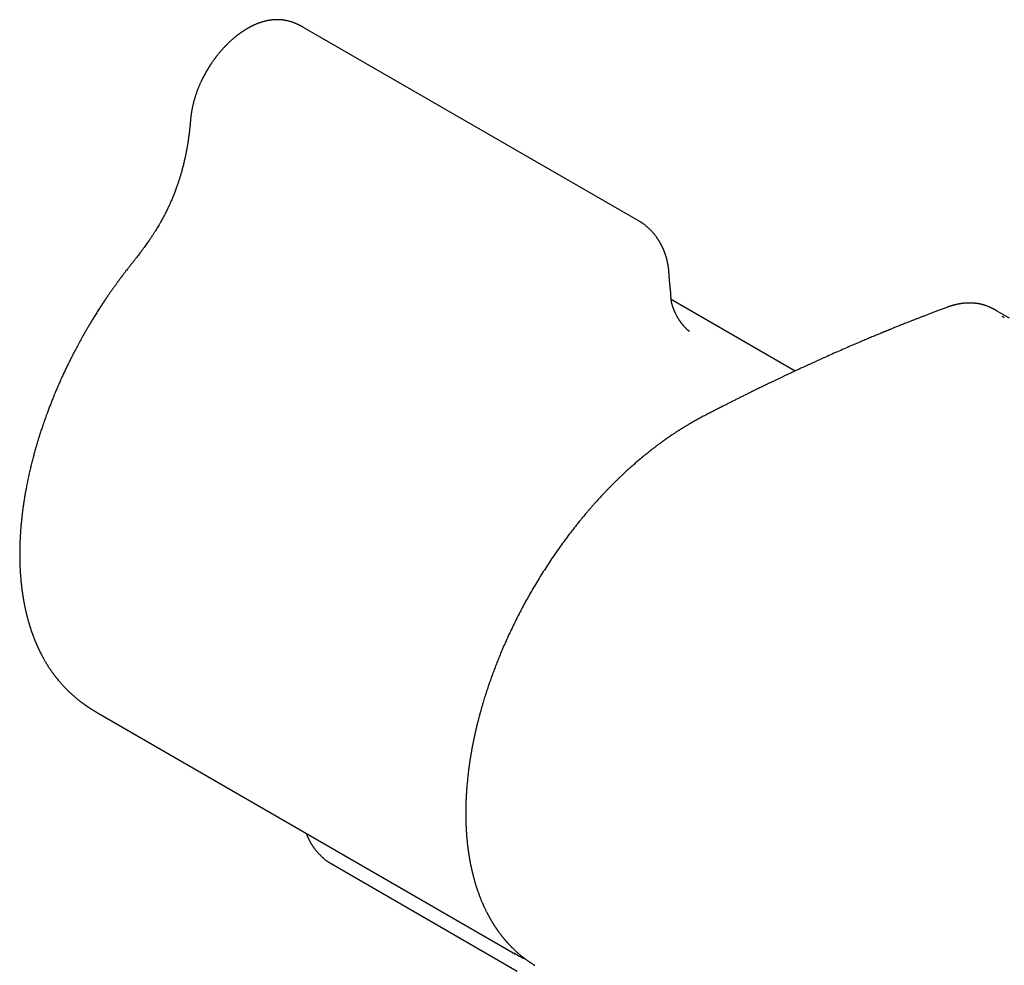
# Model space of a CAD drawing. Header units: millimetres. Extents: x 7 to 737, y 12 to 367.
# Tile 8 of 14: x 475 to 548, y 115 to 185. Entities that reach past the tile are written whole.
import ezdxf

# ---------------------------------------------------------------- set-up
doc = ezdxf.new("R2010")
doc.units = ezdxf.units.MM

msp = doc.modelspace()

# ---------------------------------------------------------------- linework, layer by layer
at = {"color": 7, "linetype": 'Continuous', "lineweight": 30}
for p, q in [((520.98, 170.222), (496.102, 184.585)), ((523.295, 165.151), (523.295, 165.153)), ((532.57, 159.07), (523.353, 164.391)), ((547.326, 163.689), (547.322, 163.691)), ((480.704, 133.596), (480.71, 133.593)), ((480.706, 133.586), (511.772, 115.652)), ((498.036, 122.385), (511.896, 114.385)), ((513.175, 114.853), (513.209, 114.831))]:
    msp.add_line(p, q, dxfattribs=at)
at = {"color": 7, "linetype": 'Continuous', "lineweight": 30, "flags": 128}
for points in [[(548.549, 163.007), (547.566, 163.558), (547.324, 163.694)], [(511.896, 115.582), (511.771, 115.653), (511.663, 115.716)]]:
    msp.add_lwpolyline(points, dxfattribs=at)
at = {"color": 7, "linetype": 'Continuous', "lineweight": 30}
for points, knots in [([(496.098, 184.587), (496.075, 184.6), (496.033, 184.625), (495.972, 184.659), (495.92, 184.689), (495.875, 184.713), (495.835, 184.735), (495.799, 184.755), (495.763, 184.774), (495.726, 184.793), (495.676, 184.819), (495.612, 184.85), (495.54, 184.884), (495.47, 184.916), (495.404, 184.944), (495.341, 184.971), (495.266, 185), (495.181, 185.031), (495.084, 185.064), (494.991, 185.093), (494.913, 185.115), (494.849, 185.131), (494.793, 185.145), (494.732, 185.158), (494.672, 185.171), (494.62, 185.18), (494.579, 185.187), (494.545, 185.193), (494.514, 185.197), (494.479, 185.202), (494.438, 185.208), (494.395, 185.213), (494.356, 185.217), (494.32, 185.22), (494.28, 185.223), (494.234, 185.226), (494.184, 185.229), (494.138, 185.231), (494.1, 185.232), (494.071, 185.233), (494.04, 185.233), (494.002, 185.233), (493.96, 185.233), (493.917, 185.232), (493.878, 185.23), (493.844, 185.229), (493.813, 185.227), (493.781, 185.225), (493.744, 185.222), (493.703, 185.219), (493.661, 185.215), (493.619, 185.21), (493.577, 185.205), (493.531, 185.2), (493.481, 185.192), (493.43, 185.184), (493.382, 185.176), (493.339, 185.168), (493.296, 185.16), (493.25, 185.15), (493.203, 185.14), (493.161, 185.13), (493.125, 185.122), (493.092, 185.113), (493.058, 185.104), (493.02, 185.094), (492.972, 185.081), (492.918, 185.065), (492.858, 185.046), (492.802, 185.028), (492.747, 185.01), (492.694, 184.991), (492.642, 184.972), (492.599, 184.956), (492.565, 184.942), (492.537, 184.931), (492.507, 184.919), (492.466, 184.903), (492.416, 184.882), (492.362, 184.858), (492.312, 184.836), (492.263, 184.813), (492.212, 184.789), (492.161, 184.765), (492.112, 184.74), (492.069, 184.718), (492.029, 184.698), (491.997, 184.681), (491.97, 184.666), (491.943, 184.651), (491.908, 184.632), (491.865, 184.608), (491.814, 184.579), (491.76, 184.548), (491.705, 184.515), (491.656, 184.486), (491.618, 184.461), (491.59, 184.444), (491.567, 184.43), (491.547, 184.417), (491.527, 184.404), (491.495, 184.383), (491.452, 184.355), (491.4, 184.319), (491.347, 184.283), (491.294, 184.246), (491.244, 184.21), (491.198, 184.176), (491.159, 184.147), (491.128, 184.124), (491.104, 184.106), (491.081, 184.089), (491.057, 184.07), (491.026, 184.047), (490.991, 184.019), (490.945, 183.982), (490.887, 183.936), (490.821, 183.881), (490.754, 183.824), (490.66, 183.743), (490.539, 183.635), (490.394, 183.499), (490.251, 183.358), (490.106, 183.208), (489.986, 183.079), (489.892, 182.974), (489.824, 182.897), (489.756, 182.817), (489.688, 182.736), (489.625, 182.658), (489.569, 182.589), (489.524, 182.532), (489.489, 182.486), (489.464, 182.454), (489.447, 182.432), (489.433, 182.414), (489.416, 182.391), (489.394, 182.362), (489.367, 182.326), (489.338, 182.286), (489.295, 182.228), (489.238, 182.148), (489.164, 182.042), (489.084, 181.924), (489, 181.796), (488.916, 181.663), (488.83, 181.523), (488.746, 181.379), (488.663, 181.232), (488.586, 181.091), (488.526, 180.976), (488.482, 180.889), (488.452, 180.829), (488.426, 180.776), (488.404, 180.731), (488.385, 180.691), (488.366, 180.651), (488.341, 180.599), (488.31, 180.532), (488.272, 180.447), (488.23, 180.35), (488.186, 180.246), (488.141, 180.135), (488.095, 180.018), (488.049, 179.896), (488.005, 179.773), (487.964, 179.653), (487.925, 179.537), (487.89, 179.424), (487.855, 179.305), (487.82, 179.18), (487.785, 179.052), (487.755, 178.93), (487.729, 178.816), (487.706, 178.713), (487.688, 178.624), (487.676, 178.56), (487.668, 178.515), (487.663, 178.488), (487.659, 178.464), (487.655, 178.443), (487.652, 178.422), (487.647, 178.396), (487.642, 178.366), (487.637, 178.331), (487.631, 178.291), (487.623, 178.242), (487.615, 178.184), (487.605, 178.111), (487.595, 178.024), (487.583, 177.922), (487.572, 177.811), (487.565, 177.734), (487.561, 177.695)], [0, 0, 0, 0, 0.006042, 0.011283, 0.015733, 0.019406, 0.022467, 0.025592, 0.02816, 0.031018, 0.03441, 0.040184, 0.046099, 0.051653, 0.056879, 0.061885, 0.066811, 0.074823, 0.082515, 0.090329, 0.097707, 0.101549, 0.106311, 0.111715, 0.116822, 0.121245, 0.124871, 0.12731, 0.129813, 0.132787, 0.136394, 0.140403, 0.143771, 0.146382, 0.149911, 0.153951, 0.15843, 0.163197, 0.165968, 0.168291, 0.170847, 0.174233, 0.178312, 0.182047, 0.185729, 0.188636, 0.191193, 0.193827, 0.197363, 0.201024, 0.204806, 0.20859, 0.212319, 0.216224, 0.220866, 0.225744, 0.230181, 0.233771, 0.237432, 0.241668, 0.246332, 0.2501, 0.253274, 0.256021, 0.25911, 0.262641, 0.266492, 0.272229, 0.277502, 0.283013, 0.287623, 0.292639, 0.29766, 0.301897, 0.304661, 0.307007, 0.309697, 0.312923, 0.318476, 0.323532, 0.328065, 0.332495, 0.337077, 0.342464, 0.34657, 0.35091, 0.354646, 0.357653, 0.359954, 0.362379, 0.365341, 0.369793, 0.374586, 0.379654, 0.384998, 0.39039, 0.393437, 0.396043, 0.398211, 0.39994, 0.401756, 0.404149, 0.408913, 0.414118, 0.419241, 0.42428, 0.429237, 0.433865, 0.43768, 0.440669, 0.442834, 0.444761, 0.447201, 0.450156, 0.453626, 0.457611, 0.463928, 0.47069, 0.477387, 0.484022, 0.499134, 0.513916, 0.528501, 0.543713, 0.559703, 0.566986, 0.57442, 0.582006, 0.589742, 0.597258, 0.603566, 0.608773, 0.612877, 0.615878, 0.617386, 0.61878, 0.620813, 0.623491, 0.626736, 0.63026, 0.634037, 0.642176, 0.651292, 0.661389, 0.672468, 0.683847, 0.694846, 0.707318, 0.719252, 0.730643, 0.741487, 0.746875, 0.751659, 0.75584, 0.759419, 0.762398, 0.765388, 0.768916, 0.774642, 0.781318, 0.788915, 0.797433, 0.805819, 0.814945, 0.824708, 0.834345, 0.843708, 0.852791, 0.861586, 0.870089, 0.880686, 0.890772, 0.90035, 0.909436, 0.917676, 0.924743, 0.930634, 0.933135, 0.935335, 0.937235, 0.938833, 0.940258, 0.942295, 0.945075, 0.947538, 0.950761, 0.954758, 0.959491, 0.964903, 0.972503, 0.980922, 0.990094, 1, 1, 1, 1]), ([(487.561, 177.694), (487.559, 177.664), (487.554, 177.608), (487.547, 177.529), (487.54, 177.463), (487.535, 177.408), (487.53, 177.351), (487.523, 177.285), (487.514, 177.195), (487.502, 177.09), (487.489, 176.966), (487.468, 176.793), (487.44, 176.57), (487.403, 176.299), (487.37, 176.082), (487.344, 175.922), (487.328, 175.826), (487.312, 175.736), (487.299, 175.657), (487.287, 175.595), (487.279, 175.547), (487.272, 175.513), (487.267, 175.486), (487.263, 175.461), (487.257, 175.431), (487.249, 175.389), (487.239, 175.337), (487.227, 175.277), (487.214, 175.212), (487.2, 175.142), (487.184, 175.068), (487.164, 174.974), (487.139, 174.859), (487.108, 174.722), (487.073, 174.574), (487.036, 174.42), (486.997, 174.267), (486.957, 174.114), (486.916, 173.964), (486.875, 173.818), (486.836, 173.685), (486.802, 173.569), (486.77, 173.467), (486.741, 173.373), (486.711, 173.278), (486.677, 173.175), (486.641, 173.065), (486.601, 172.948), (486.558, 172.823), (486.509, 172.688), (486.455, 172.541), (486.396, 172.384), (486.334, 172.224), (486.269, 172.064), (486.203, 171.904), (486.122, 171.715), (486.026, 171.497), (485.912, 171.25), (485.807, 171.032), (485.713, 170.844), (485.633, 170.688), (485.556, 170.542), (485.482, 170.405), (485.413, 170.279), (485.348, 170.163), (485.288, 170.058), (485.218, 169.938), (485.139, 169.804), (485.047, 169.651), (484.971, 169.529), (484.912, 169.434), (484.867, 169.363), (484.817, 169.285), (484.76, 169.196), (484.695, 169.098), (484.624, 168.991), (484.547, 168.877), (484.464, 168.756), (484.373, 168.626), (484.275, 168.487), (484.168, 168.339), (484.053, 168.182), (483.929, 168.016), (483.806, 167.853), (483.685, 167.696), (483.567, 167.544), (483.443, 167.385), (483.311, 167.217), (483.172, 167.04), (483.024, 166.852), (482.888, 166.678), (482.8, 166.565), (482.765, 166.519)], [0, 0, 0, 0, 0.008404, 0.015685, 0.02185, 0.026907, 0.030862, 0.037729, 0.045412, 0.055623, 0.06698, 0.079473, 0.103344, 0.128031, 0.153532, 0.162285, 0.171131, 0.179409, 0.186478, 0.192342, 0.196106, 0.19913, 0.201415, 0.20334, 0.205765, 0.20963, 0.214358, 0.219696, 0.225449, 0.231617, 0.238199, 0.245193, 0.256339, 0.268388, 0.281336, 0.295108, 0.308481, 0.321016, 0.334719, 0.347271, 0.358675, 0.368939, 0.377142, 0.384736, 0.392835, 0.401548, 0.410872, 0.420804, 0.43134, 0.442476, 0.455172, 0.468551, 0.482148, 0.495686, 0.509164, 0.522584, 0.543574, 0.564463, 0.585277, 0.599184, 0.612633, 0.625239, 0.637001, 0.647915, 0.657977, 0.667187, 0.67558, 0.689406, 0.702503, 0.716257, 0.721906, 0.728058, 0.735135, 0.743139, 0.752074, 0.761946, 0.772253, 0.783435, 0.795509, 0.808495, 0.822419, 0.837312, 0.85321, 0.870159, 0.884254, 0.899085, 0.914707, 0.931181, 0.94858, 0.966984, 0.986483, 1, 1, 1, 1]), ([(523.185, 166.438), (523.184, 166.456), (523.181, 166.49), (523.178, 166.536), (523.174, 166.577), (523.171, 166.61), (523.168, 166.64), (523.165, 166.665), (523.162, 166.692), (523.159, 166.72), (523.155, 166.749), (523.15, 166.788), (523.143, 166.839), (523.133, 166.902), (523.123, 166.962), (523.113, 167.014), (523.105, 167.058), (523.097, 167.097), (523.089, 167.135), (523.081, 167.173), (523.072, 167.213), (523.062, 167.257), (523.05, 167.305), (523.038, 167.356), (523.025, 167.405), (523.013, 167.447), (523.002, 167.487), (522.991, 167.528), (522.977, 167.575), (522.962, 167.622), (522.949, 167.664), (522.938, 167.696), (522.928, 167.726), (522.917, 167.761), (522.902, 167.804), (522.886, 167.848), (522.871, 167.89), (522.857, 167.927), (522.842, 167.965), (522.825, 168.008), (522.805, 168.058), (522.783, 168.109), (522.765, 168.153), (522.75, 168.186), (522.738, 168.213), (522.723, 168.244), (522.706, 168.283), (522.687, 168.323), (522.668, 168.361), (522.65, 168.397), (522.633, 168.431), (522.616, 168.463), (522.601, 168.493), (522.584, 168.524), (522.564, 168.56), (522.541, 168.601), (522.518, 168.643), (522.495, 168.682), (522.474, 168.716), (522.455, 168.748), (522.435, 168.781), (522.411, 168.819), (522.381, 168.865), (522.345, 168.918), (522.31, 168.97), (522.278, 169.016), (522.243, 169.063), (522.204, 169.116), (522.157, 169.177), (522.105, 169.242), (522.047, 169.313), (521.985, 169.385), (521.912, 169.466), (521.833, 169.55), (521.749, 169.635), (521.678, 169.703), (521.62, 169.756), (521.572, 169.798), (521.521, 169.842), (521.467, 169.887), (521.414, 169.93), (521.365, 169.967), (521.321, 170), (521.281, 170.029), (521.249, 170.052), (521.222, 170.07), (521.2, 170.085), (521.175, 170.102), (521.144, 170.122), (521.101, 170.15), (521.045, 170.185), (521.003, 170.209), (520.98, 170.223)], [0, 0, 0, 0, 0.012042, 0.022299, 0.030762, 0.0391, 0.044751, 0.050315, 0.056258, 0.062576, 0.069178, 0.07604, 0.08931, 0.103704, 0.118807, 0.130469, 0.140074, 0.148954, 0.157678, 0.166481, 0.175656, 0.185739, 0.197258, 0.210111, 0.221997, 0.231964, 0.240494, 0.250026, 0.261507, 0.274128, 0.284298, 0.291581, 0.297686, 0.306174, 0.317066, 0.32857, 0.338752, 0.347609, 0.355593, 0.367068, 0.379301, 0.392545, 0.405269, 0.411484, 0.417462, 0.425255, 0.435068, 0.445846, 0.455392, 0.463636, 0.47291, 0.480976, 0.488279, 0.495313, 0.504275, 0.515572, 0.526454, 0.536205, 0.544994, 0.552969, 0.560801, 0.569603, 0.582172, 0.596644, 0.610627, 0.62209, 0.632653, 0.647971, 0.663692, 0.680892, 0.70032, 0.720377, 0.740046, 0.766804, 0.791389, 0.814506, 0.827946, 0.841085, 0.854884, 0.871459, 0.885601, 0.899301, 0.911191, 0.921411, 0.931483, 0.937164, 0.942897, 0.948728, 0.956701, 0.967907, 0.982342, 1, 1, 1, 1]), ([(482.765, 166.519), (482.741, 166.489), (482.696, 166.431), (482.634, 166.35), (482.58, 166.28), (482.536, 166.221), (482.5, 166.174), (482.473, 166.138), (482.454, 166.113), (482.442, 166.097), (482.433, 166.085), (482.424, 166.074), (482.415, 166.061), (482.397, 166.038), (482.369, 166), (482.33, 165.947), (482.283, 165.884), (482.228, 165.811), (482.167, 165.727), (482.101, 165.638), (482.033, 165.544), (481.943, 165.419), (481.829, 165.26), (481.69, 165.064), (481.544, 164.855), (481.392, 164.634), (481.233, 164.399), (481.067, 164.152), (480.896, 163.891), (480.719, 163.617), (480.537, 163.329), (480.364, 163.05), (480.2, 162.782), (480.05, 162.532), (479.902, 162.281), (479.758, 162.033), (479.591, 161.741), (479.403, 161.405), (479.198, 161.029), (479.004, 160.663), (478.82, 160.309), (478.648, 159.97), (478.486, 159.644), (478.335, 159.333), (478.194, 159.034), (478.075, 158.779), (477.978, 158.567), (477.902, 158.399), (477.833, 158.244), (477.771, 158.104), (477.716, 157.977), (477.675, 157.882), (477.646, 157.815), (477.629, 157.775), (477.614, 157.741), (477.604, 157.718), (477.597, 157.7), (477.588, 157.68), (477.576, 157.652), (477.56, 157.614), (477.54, 157.567), (477.515, 157.507), (477.484, 157.432), (477.447, 157.342), (477.404, 157.24), (477.357, 157.125), (477.306, 156.998), (477.25, 156.858), (477.172, 156.662), (477.077, 156.418), (476.968, 156.13), (476.852, 155.817), (476.731, 155.482), (476.607, 155.125), (476.49, 154.779), (476.387, 154.466), (476.298, 154.184), (476.22, 153.931), (476.146, 153.686), (476.075, 153.444), (475.998, 153.174), (475.914, 152.871), (475.823, 152.531), (475.735, 152.183), (475.648, 151.827), (475.564, 151.464), (475.482, 151.091), (475.403, 150.709), (475.342, 150.395), (475.298, 150.155), (475.269, 149.996), (475.244, 149.849), (475.221, 149.714), (475.201, 149.592), (475.184, 149.483), (475.168, 149.386), (475.155, 149.301), (475.145, 149.232), (475.137, 149.178), (475.131, 149.138), (475.126, 149.103), (475.122, 149.072), (475.117, 149.04), (475.111, 148.999), (475.104, 148.949), (475.096, 148.891), (475.087, 148.824), (475.077, 148.749), (475.066, 148.665), (475.055, 148.573), (475.036, 148.42), (475.011, 148.205), (474.981, 147.925), (474.953, 147.634), (474.933, 147.401), (474.921, 147.234), (474.914, 147.139), (474.908, 147.053), (474.903, 146.976), (474.898, 146.909), (474.895, 146.855), (474.893, 146.812), (474.891, 146.779), (474.889, 146.752), (474.888, 146.73), (474.887, 146.712), (474.886, 146.692), (474.885, 146.665), (474.883, 146.627), (474.88, 146.582), (474.878, 146.532), (474.876, 146.48), (474.872, 146.402), (474.868, 146.295), (474.863, 146.153), (474.859, 145.997), (474.855, 145.828), (474.853, 145.651), (474.852, 145.491), (474.852, 145.35), (474.853, 145.233), (474.854, 145.124), (474.856, 145.023), (474.858, 144.943), (474.859, 144.882), (474.86, 144.839), (474.861, 144.8), (474.862, 144.76), (474.864, 144.713), (474.866, 144.66), (474.868, 144.603), (474.87, 144.543), (474.873, 144.478), (474.876, 144.412), (474.879, 144.348), (474.883, 144.264), (474.889, 144.164), (474.896, 144.049), (474.903, 143.944), (474.91, 143.849), (474.917, 143.756), (474.925, 143.662), (474.933, 143.567), (474.941, 143.478), (474.948, 143.405), (474.954, 143.35), (474.958, 143.31), (474.961, 143.272), (474.966, 143.23), (474.972, 143.177), (474.979, 143.11), (474.988, 143.03), (474.999, 142.941), (475.01, 142.846), (475.024, 142.738), (475.041, 142.618), (475.06, 142.484), (475.077, 142.372), (475.09, 142.287), (475.099, 142.233), (475.106, 142.189), (475.112, 142.153), (475.118, 142.12), (475.124, 142.083), (475.132, 142.037), (475.142, 141.979), (475.154, 141.914), (475.17, 141.826), (475.191, 141.718), (475.216, 141.592), (475.241, 141.468), (475.267, 141.348), (475.288, 141.252), (475.305, 141.178), (475.317, 141.126), (475.328, 141.082), (475.336, 141.046), (475.344, 141.014), (475.352, 140.982), (475.362, 140.941), (475.374, 140.891), (475.39, 140.83), (475.408, 140.76), (475.428, 140.682), (475.452, 140.594), (475.479, 140.496), (475.502, 140.412), (475.521, 140.346), (475.534, 140.302), (475.547, 140.26), (475.557, 140.225), (475.566, 140.196), (475.572, 140.174), (475.578, 140.156), (475.586, 140.131), (475.596, 140.096), (475.611, 140.049), (475.628, 139.995), (475.65, 139.927), (475.675, 139.851), (475.702, 139.77), (475.727, 139.694), (475.751, 139.625), (475.773, 139.564), (475.791, 139.514), (475.804, 139.476), (475.816, 139.444), (475.828, 139.411), (475.842, 139.372), (475.86, 139.323), (475.883, 139.264), (475.908, 139.198), (475.936, 139.127), (475.963, 139.058), (475.991, 138.989), (476.018, 138.923), (476.042, 138.865), (476.062, 138.818), (476.076, 138.784), (476.088, 138.756), (476.1, 138.729), (476.113, 138.698), (476.132, 138.656), (476.154, 138.606), (476.178, 138.552), (476.203, 138.498), (476.226, 138.447), (476.248, 138.399), (476.269, 138.355), (476.288, 138.315), (476.305, 138.279), (476.321, 138.246), (476.337, 138.215), (476.353, 138.181), (476.373, 138.141), (476.395, 138.097), (476.419, 138.05), (476.443, 138.003), (476.466, 137.957), (476.494, 137.905), (476.525, 137.847), (476.558, 137.784), (476.592, 137.722), (476.627, 137.658), (476.666, 137.59), (476.706, 137.519), (476.748, 137.447), (476.79, 137.377), (476.83, 137.309), (476.871, 137.242), (476.914, 137.173), (476.959, 137.101), (477.006, 137.028), (477.053, 136.957), (477.096, 136.892), (477.137, 136.831), (477.18, 136.767), (477.227, 136.701), (477.266, 136.646), (477.296, 136.604), (477.315, 136.577), (477.334, 136.551), (477.35, 136.528), (477.365, 136.508), (477.38, 136.488), (477.397, 136.466), (477.416, 136.439), (477.439, 136.409), (477.463, 136.378), (477.486, 136.346), (477.508, 136.318), (477.529, 136.291), (477.55, 136.264), (477.571, 136.238), (477.589, 136.215), (477.605, 136.194), (477.623, 136.171), (477.645, 136.145), (477.721, 136.051), (477.847, 135.899), (478.029, 135.694), (478.203, 135.507), (478.388, 135.318), (478.575, 135.138), (478.773, 134.956), (478.925, 134.824), (479.035, 134.732), (479.1, 134.677), (479.167, 134.623), (479.238, 134.567), (479.306, 134.514), (479.359, 134.472), (479.401, 134.44), (479.434, 134.416), (479.467, 134.39), (479.501, 134.366), (479.531, 134.344), (479.557, 134.324), (479.583, 134.305), (479.612, 134.285), (479.643, 134.262), (479.675, 134.239), (479.706, 134.217), (479.739, 134.194), (479.779, 134.167), (479.829, 134.132), (479.881, 134.097), (479.929, 134.064), (479.966, 134.04), (479.992, 134.022), (480.013, 134.009), (480.037, 133.993), (480.065, 133.975), (480.095, 133.956), (480.122, 133.938), (480.149, 133.921), (480.175, 133.904), (480.204, 133.886), (480.234, 133.868), (480.264, 133.849), (480.295, 133.829), (480.326, 133.811), (480.354, 133.793), (480.379, 133.778), (480.403, 133.764), (480.431, 133.747), (480.461, 133.729), (480.488, 133.713), (480.509, 133.701), (480.525, 133.691), (480.537, 133.684), (480.551, 133.676), (480.572, 133.664), (480.604, 133.645), (480.652, 133.617), (480.688, 133.596), (480.708, 133.585)], [0, 0, 0, 0, 0.002767, 0.005192, 0.007274, 0.009016, 0.010417, 0.011478, 0.012199, 0.012613, 0.012926, 0.013266, 0.013633, 0.014027, 0.015359, 0.016928, 0.018736, 0.020936, 0.023405, 0.026034, 0.028767, 0.031603, 0.036926, 0.042577, 0.048558, 0.054866, 0.061502, 0.068466, 0.075757, 0.083376, 0.091326, 0.099609, 0.106352, 0.113247, 0.120041, 0.126706, 0.133244, 0.143566, 0.153554, 0.163201, 0.172498, 0.181441, 0.189874, 0.197958, 0.20569, 0.213069, 0.217752, 0.222087, 0.226061, 0.229675, 0.232928, 0.235822, 0.236982, 0.23807, 0.238948, 0.239534, 0.239879, 0.240328, 0.241069, 0.24204, 0.243241, 0.244671, 0.246651, 0.248949, 0.251565, 0.254499, 0.257751, 0.261321, 0.265209, 0.272692, 0.280023, 0.287191, 0.296539, 0.305602, 0.314382, 0.322881, 0.32948, 0.3359, 0.342143, 0.348223, 0.354393, 0.362756, 0.371435, 0.380427, 0.389463, 0.398784, 0.408383, 0.418255, 0.428391, 0.432837, 0.436981, 0.440812, 0.44433, 0.447537, 0.450383, 0.452929, 0.455175, 0.457121, 0.458348, 0.459416, 0.460326, 0.461077, 0.46183, 0.462897, 0.464278, 0.465794, 0.467546, 0.469534, 0.471758, 0.474214, 0.476776, 0.483884, 0.491352, 0.499181, 0.507372, 0.510185, 0.512775, 0.515111, 0.517193, 0.519021, 0.520594, 0.521651, 0.522552, 0.523294, 0.52388, 0.524308, 0.524782, 0.52553, 0.526553, 0.527844, 0.529243, 0.530672, 0.532134, 0.535703, 0.539447, 0.543914, 0.548613, 0.553545, 0.55871, 0.562076, 0.565427, 0.568528, 0.57137, 0.573953, 0.575335, 0.576569, 0.577655, 0.578679, 0.579998, 0.581652, 0.583185, 0.584924, 0.586846, 0.588753, 0.590598, 0.592381, 0.595995, 0.599326, 0.602374, 0.605139, 0.607644, 0.610598, 0.613389, 0.616016, 0.618479, 0.619846, 0.620996, 0.622, 0.623223, 0.624715, 0.62677, 0.629182, 0.631927, 0.634794, 0.637732, 0.641687, 0.645766, 0.649966, 0.651913, 0.653575, 0.654951, 0.656042, 0.656918, 0.657953, 0.65945, 0.661244, 0.663328, 0.665498, 0.669459, 0.673439, 0.677436, 0.681264, 0.684795, 0.686646, 0.688377, 0.689822, 0.69095, 0.691856, 0.692886, 0.694071, 0.695804, 0.69779, 0.70003, 0.702586, 0.705483, 0.708723, 0.712304, 0.713775, 0.715296, 0.71675, 0.717952, 0.718901, 0.719595, 0.720146, 0.720808, 0.722091, 0.723671, 0.72555, 0.727596, 0.730552, 0.733326, 0.735917, 0.738324, 0.740488, 0.742308, 0.743497, 0.744477, 0.745567, 0.746956, 0.748645, 0.750633, 0.753165, 0.755669, 0.758137, 0.760568, 0.762963, 0.76527, 0.766804, 0.768051, 0.769013, 0.769815, 0.770944, 0.772447, 0.774325, 0.776412, 0.778397, 0.780276, 0.782047, 0.783711, 0.785173, 0.786517, 0.787742, 0.788859, 0.79008, 0.791572, 0.793268, 0.795094, 0.796883, 0.798629, 0.800332, 0.802908, 0.805314, 0.807563, 0.810074, 0.812773, 0.815576, 0.81845, 0.821264, 0.823969, 0.826545, 0.829327, 0.832272, 0.835299, 0.838329, 0.840943, 0.843368, 0.845987, 0.848837, 0.851755, 0.852932, 0.854111, 0.85521, 0.856193, 0.857062, 0.857839, 0.858791, 0.859885, 0.86119, 0.862654, 0.86401, 0.865222, 0.866291, 0.86765, 0.868749, 0.86973, 0.870597, 0.871541, 0.872702, 0.87408, 0.883959, 0.893119, 0.902185, 0.910144, 0.92, 0.928434, 0.937215, 0.94007, 0.942589, 0.945617, 0.948596, 0.951359, 0.953988, 0.95515, 0.956435, 0.957847, 0.959218, 0.960387, 0.961385, 0.962312, 0.963439, 0.964724, 0.96597, 0.967152, 0.968202, 0.969721, 0.971664, 0.973741, 0.975499, 0.976972, 0.977688, 0.978343, 0.979165, 0.980217, 0.981316, 0.982255, 0.983067, 0.984005, 0.984978, 0.985954, 0.986985, 0.987936, 0.989011, 0.989961, 0.990659, 0.991324, 0.992202, 0.993171, 0.993983, 0.994643, 0.995019, 0.995374, 0.99571, 0.996156, 0.997067, 0.998347, 1, 1, 1, 1]), ([(523.296, 165.154), (523.294, 165.175), (523.289, 165.214), (523.283, 165.269), (523.278, 165.315), (523.274, 165.352), (523.271, 165.382), (523.268, 165.407), (523.266, 165.431), (523.263, 165.456), (523.26, 165.485), (523.257, 165.516), (523.253, 165.559), (523.248, 165.613), (523.242, 165.678), (523.236, 165.741), (523.231, 165.801), (523.227, 165.857), (523.222, 165.914), (523.218, 165.967), (523.214, 166.012), (523.212, 166.044), (523.21, 166.068), (523.208, 166.09), (523.206, 166.118), (523.204, 166.154), (523.2, 166.202), (523.196, 166.265), (523.191, 166.343), (523.187, 166.403), (523.185, 166.437), (523.185, 166.44)], [0, 0, 0, 0, 0.0517198, 0.0961139, 0.1331733, 0.1628903, 0.1852585, 0.2048769, 0.2225661, 0.242711, 0.265313, 0.2903736, 0.3178941, 0.3658701, 0.4170421, 0.4706931, 0.5129896, 0.5567113, 0.6018592, 0.6446144, 0.6793314, 0.7059529, 0.7182578, 0.7337749, 0.7551486, 0.7823806, 0.8154734, 0.8650854, 0.9238656, 0.9918212, 1, 1, 1, 1]), ([(524.72, 162.009), (524.72, 162.009), (524.72, 162.009), (524.72, 162.009), (524.719, 162.01), (524.717, 162.012), (524.713, 162.014), (524.709, 162.018), (524.704, 162.022), (524.698, 162.026), (524.691, 162.031), (524.685, 162.037), (524.679, 162.041), (524.673, 162.046), (524.668, 162.05), (524.662, 162.055), (524.656, 162.06), (524.648, 162.067), (524.64, 162.073), (524.633, 162.079), (524.626, 162.086), (524.617, 162.093), (524.607, 162.102), (524.593, 162.114), (524.58, 162.126), (524.568, 162.137), (524.555, 162.149), (524.541, 162.162), (524.526, 162.177), (524.511, 162.191), (524.496, 162.206), (524.479, 162.222), (524.462, 162.24), (524.444, 162.257), (524.428, 162.274), (524.409, 162.294), (524.388, 162.316), (524.365, 162.341), (524.341, 162.367), (524.317, 162.394), (524.292, 162.422), (524.268, 162.451), (524.242, 162.481), (524.214, 162.514), (524.189, 162.546), (524.167, 162.573), (524.144, 162.603), (524.12, 162.634), (524.099, 162.663), (524.078, 162.692), (524.054, 162.724), (524.025, 162.765), (523.991, 162.814), (523.958, 162.863), (523.929, 162.908), (523.907, 162.943), (523.888, 162.973), (523.87, 163.003), (523.853, 163.032), (523.834, 163.063), (523.816, 163.094), (523.799, 163.124), (523.784, 163.151), (523.764, 163.186), (523.738, 163.236), (523.704, 163.301), (523.67, 163.37), (523.64, 163.433), (523.616, 163.486), (523.597, 163.528), (523.581, 163.566), (523.567, 163.599), (523.553, 163.633), (523.537, 163.674), (523.52, 163.719), (523.504, 163.764), (523.489, 163.805), (523.476, 163.844), (523.465, 163.877), (523.457, 163.904), (523.451, 163.925), (523.444, 163.947), (523.437, 163.971), (523.431, 163.993), (523.426, 164.011), (523.421, 164.031), (523.414, 164.055), (523.408, 164.081), (523.402, 164.106), (523.397, 164.13), (523.391, 164.154), (523.386, 164.178), (523.381, 164.204), (523.376, 164.232), (523.371, 164.26), (523.367, 164.288), (523.362, 164.32), (523.356, 164.359), (523.351, 164.404), (523.346, 164.447), (523.342, 164.498), (523.339, 164.542), (523.337, 164.576), (523.336, 164.594), (523.335, 164.607), (523.334, 164.621), (523.333, 164.639), (523.332, 164.663), (523.33, 164.697), (523.328, 164.744), (523.325, 164.805), (523.321, 164.876), (523.315, 164.959), (523.308, 165.052), (523.3, 165.119), (523.296, 165.153)], [0, 0, 0, 0, 0.000142, 0.005352, 0.010588, 0.017285, 0.025354, 0.033892, 0.040946, 0.047168, 0.055116, 0.060501, 0.065788, 0.070535, 0.074427, 0.078148, 0.083024, 0.088938, 0.09403, 0.0985, 0.102654, 0.107719, 0.113784, 0.121019, 0.129682, 0.13548, 0.140783, 0.148485, 0.156922, 0.163669, 0.170076, 0.178189, 0.186419, 0.194312, 0.201374, 0.20819, 0.219078, 0.229081, 0.237789, 0.249025, 0.259293, 0.268822, 0.279472, 0.291076, 0.302783, 0.313809, 0.323556, 0.332145, 0.340058, 0.347438, 0.357888, 0.370155, 0.384604, 0.401391, 0.413464, 0.423349, 0.431477, 0.439449, 0.448009, 0.456108, 0.465339, 0.47383, 0.480915, 0.487385, 0.503207, 0.52108, 0.540374, 0.559049, 0.571802, 0.583316, 0.593761, 0.601984, 0.61073, 0.621849, 0.635662, 0.648156, 0.659504, 0.670443, 0.681807, 0.688162, 0.693479, 0.700066, 0.7078, 0.714148, 0.719231, 0.725365, 0.733173, 0.741436, 0.749013, 0.755916, 0.76393, 0.771258, 0.778636, 0.787882, 0.797624, 0.805342, 0.814232, 0.828338, 0.842099, 0.855739, 0.869204, 0.884413, 0.89035, 0.894771, 0.897699, 0.900096, 0.9036, 0.908217, 0.91395, 0.92333, 0.934695, 0.948044, 0.963377, 0.980694, 1, 1, 1, 1]), ([(543.879, 163.811), (543.783, 163.775), (543.594, 163.705), (543.315, 163.6), (543.046, 163.498), (542.786, 163.4), (542.535, 163.304), (542.293, 163.211), (542.06, 163.121), (541.833, 163.033), (541.613, 162.947), (541.399, 162.863), (541.195, 162.783), (541.001, 162.706), (540.818, 162.633), (540.645, 162.564), (540.481, 162.499), (540.328, 162.438), (540.185, 162.38), (540.053, 162.327), (539.93, 162.277), (539.82, 162.232), (539.721, 162.192), (539.633, 162.156), (539.555, 162.124), (539.485, 162.096), (539.426, 162.072), (539.378, 162.052), (539.339, 162.036), (539.306, 162.022), (539.277, 162.011), (539.253, 162.001), (539.231, 161.992), (539.207, 161.982), (539.174, 161.969), (539.131, 161.951), (539.077, 161.928), (539.017, 161.904), (538.954, 161.877), (538.867, 161.842), (538.754, 161.795), (538.614, 161.737), (538.462, 161.673), (538.298, 161.605), (538.129, 161.534), (537.955, 161.461), (537.778, 161.386), (537.596, 161.309), (537.412, 161.23), (537.228, 161.152), (537.044, 161.073), (536.585, 160.876), (535.849, 160.556), (535.109, 160.228), (534.641, 160.018), (534.447, 159.931), (534.26, 159.846), (534.062, 159.756), (533.856, 159.663), (533.644, 159.566), (533.443, 159.474), (533.254, 159.387), (533.088, 159.31), (532.944, 159.244), (532.82, 159.186), (532.7, 159.131), (532.579, 159.074), (532.448, 159.013), (532.303, 158.945), (532.143, 158.87), (531.974, 158.791), (531.795, 158.706), (531.606, 158.617), (531.407, 158.523), (531.199, 158.423), (530.97, 158.314), (530.721, 158.194), (530.456, 158.066), (530.189, 157.937), (529.923, 157.807), (529.658, 157.678), (529.393, 157.548), (529.137, 157.421), (528.888, 157.298), (528.648, 157.179), (528.408, 157.059), (528.169, 156.939), (527.93, 156.819), (527.733, 156.719), (527.581, 156.642), (527.476, 156.589), (527.382, 156.541), (527.296, 156.497), (527.221, 156.459), (527.159, 156.427), (527.109, 156.402), (527.071, 156.382), (527.038, 156.365), (527.011, 156.352), (526.991, 156.341), (526.973, 156.332), (526.955, 156.323), (526.93, 156.31), (526.897, 156.293), (526.856, 156.272), (526.802, 156.244), (526.736, 156.211), (526.659, 156.171), (526.564, 156.122), (526.45, 156.063), (526.315, 155.993), (526.168, 155.917), (526.005, 155.832), (525.833, 155.743), (525.658, 155.652), (525.492, 155.564), (525.335, 155.479), (525.186, 155.397), (525.047, 155.319), (524.916, 155.245), (524.794, 155.175), (524.68, 155.108), (524.574, 155.046), (524.479, 154.989), (524.395, 154.938), (524.32, 154.893), (524.254, 154.852), (524.198, 154.818), (524.151, 154.789), (524.119, 154.768), (524.098, 154.755), (524.082, 154.745), (524.062, 154.732), (524.034, 154.715), (523.991, 154.687), (523.933, 154.651), (523.863, 154.606), (523.792, 154.56), (523.721, 154.514), (523.649, 154.467), (523.565, 154.411), (523.468, 154.347), (523.356, 154.271), (523.236, 154.189), (523.116, 154.106), (522.996, 154.023), (522.878, 153.939), (522.753, 153.849), (522.633, 153.763), (522.521, 153.68), (522.417, 153.603), (522.313, 153.526), (522.216, 153.453), (522.128, 153.386), (522.052, 153.328), (521.992, 153.281), (521.946, 153.246), (521.913, 153.219), (521.884, 153.197), (521.859, 153.178), (521.837, 153.16), (521.813, 153.142), (521.786, 153.12), (521.752, 153.094), (521.711, 153.061), (521.663, 153.023), (521.609, 152.98), (521.552, 152.934), (521.495, 152.888), (521.438, 152.842), (521.381, 152.795), (521.224, 152.667), (521.007, 152.486), (520.731, 152.249), (520.495, 152.043), (520.264, 151.837), (520.041, 151.633), (519.826, 151.434), (519.628, 151.248), (519.447, 151.075), (519.282, 150.914), (519.151, 150.785), (519.054, 150.688), (518.991, 150.625), (518.936, 150.571), (518.89, 150.524), (518.853, 150.487), (518.827, 150.461), (518.811, 150.444), (518.8, 150.432), (518.785, 150.417), (518.763, 150.395), (518.731, 150.362), (518.688, 150.318), (518.634, 150.262), (518.569, 150.195), (518.493, 150.115), (518.404, 150.023), (518.306, 149.918), (518.197, 149.802), (518.082, 149.678), (517.961, 149.547), (517.836, 149.41), (517.702, 149.261), (517.561, 149.103), (517.415, 148.936), (517.265, 148.764), (517.075, 148.542), (516.845, 148.269), (516.576, 147.943), (516.279, 147.575), (515.956, 147.163), (515.608, 146.705), (515.264, 146.24), (514.93, 145.773), (514.606, 145.307), (514.292, 144.841), (513.984, 144.371), (513.684, 143.897), (513.39, 143.419), (513.108, 142.947), (512.839, 142.481), (512.581, 142.021), (512.331, 141.562), (512.089, 141.103), (511.851, 140.638), (511.617, 140.165), (511.388, 139.686), (511.168, 139.211), (510.957, 138.739), (510.755, 138.272), (510.576, 137.842), (510.418, 137.451), (510.279, 137.096), (510.145, 136.745), (510.017, 136.399), (509.895, 136.056), (509.786, 135.744), (509.692, 135.465), (509.612, 135.222), (509.538, 134.994), (509.471, 134.78), (509.41, 134.581), (509.357, 134.408), (509.313, 134.259), (509.276, 134.133), (509.243, 134.016), (509.212, 133.909), (509.185, 133.811), (509.163, 133.735), (509.146, 133.673), (509.131, 133.618), (509.114, 133.554), (509.093, 133.477), (509.069, 133.389), (509.044, 133.292), (509.016, 133.186), (508.986, 133.07), (508.954, 132.945), (508.92, 132.809), (508.875, 132.624), (508.821, 132.397), (508.761, 132.133), (508.705, 131.879), (508.653, 131.633), (508.601, 131.377), (508.549, 131.112), (508.498, 130.839), (508.453, 130.581), (508.412, 130.336), (508.383, 130.158), (508.366, 130.044), (508.357, 129.989), (508.349, 129.935), (508.342, 129.884), (508.335, 129.84), (508.33, 129.804), (508.326, 129.778), (508.323, 129.759), (508.321, 129.74), (508.317, 129.712), (508.311, 129.669), (508.303, 129.612), (508.293, 129.541), (508.281, 129.453), (508.268, 129.353), (508.254, 129.243), (508.241, 129.132), (508.228, 129.022), (508.215, 128.913), (508.198, 128.756), (508.177, 128.552), (508.156, 128.326), (508.139, 128.127), (508.125, 127.957), (508.113, 127.794), (508.103, 127.64), (508.096, 127.513), (508.09, 127.411), (508.086, 127.334), (508.082, 127.261), (508.079, 127.197), (508.077, 127.147), (508.076, 127.11), (508.075, 127.082), (508.073, 127.053), (508.072, 127.017), (508.07, 126.972), (508.069, 126.918), (508.066, 126.854), (508.064, 126.781), (508.062, 126.7), (508.06, 126.583), (508.057, 126.436), (508.055, 126.237), (508.055, 126.02), (508.058, 125.789), (508.062, 125.607), (508.066, 125.473), (508.069, 125.385), (508.072, 125.305), (508.075, 125.234), (508.077, 125.176), (508.079, 125.128), (508.081, 125.091), (508.083, 125.055), (508.085, 125.015), (508.087, 124.968), (508.091, 124.912), (508.094, 124.851), (508.1, 124.76), (508.108, 124.64), (508.119, 124.489), (508.134, 124.303), (508.155, 124.082), (508.175, 123.888), (508.191, 123.748), (508.201, 123.668), (508.21, 123.594), (508.218, 123.53), (508.225, 123.479), (508.23, 123.44), (508.234, 123.41), (508.238, 123.384), (508.242, 123.355), (508.247, 123.318), (508.254, 123.271), (508.262, 123.212), (508.272, 123.143), (508.284, 123.067), (508.296, 122.991), (508.308, 122.915), (508.321, 122.838), (508.334, 122.76), (508.349, 122.679), (508.363, 122.6), (508.377, 122.522), (508.392, 122.445), (508.406, 122.372), (508.42, 122.303), (508.433, 122.24), (508.445, 122.184), (508.455, 122.134), (508.464, 122.095), (508.47, 122.066), (508.475, 122.043), (508.48, 122.021), (508.486, 121.991), (508.494, 121.955), (508.505, 121.907), (508.519, 121.848), (508.534, 121.781), (508.55, 121.714), (508.566, 121.648), (508.582, 121.584), (508.598, 121.522), (508.618, 121.443), (508.643, 121.349), (508.673, 121.24), (508.701, 121.136), (508.729, 121.039), (508.755, 120.951), (508.78, 120.868), (508.806, 120.783), (508.83, 120.708), (508.851, 120.64), (508.871, 120.579), (508.893, 120.512), (508.918, 120.437), (508.946, 120.356), (508.971, 120.284), (508.992, 120.226), (509.006, 120.187), (509.017, 120.158), (509.024, 120.136), (509.031, 120.119), (509.036, 120.103), (509.043, 120.086), (509.054, 120.056), (509.071, 120.011), (509.095, 119.947), (509.124, 119.873), (509.156, 119.79), (509.193, 119.698), (509.234, 119.599), (509.27, 119.514), (509.299, 119.446), (509.321, 119.395), (509.343, 119.346), (509.364, 119.299), (509.382, 119.258), (509.399, 119.222), (509.422, 119.171), (509.455, 119.1), (509.497, 119.012), (509.54, 118.922), (509.586, 118.831), (509.625, 118.752), (509.658, 118.689), (509.68, 118.646), (509.7, 118.608), (509.718, 118.576), (509.732, 118.548), (509.745, 118.525), (509.757, 118.503), (509.769, 118.48), (509.784, 118.453), (509.801, 118.422), (509.82, 118.387), (509.842, 118.348), (509.867, 118.304), (509.894, 118.256), (509.925, 118.203), (509.957, 118.147), (509.992, 118.09), (510.023, 118.038), (510.049, 117.995), (510.068, 117.963), (510.084, 117.939), (510.097, 117.917), (510.114, 117.89), (510.136, 117.855), (510.165, 117.81), (510.197, 117.76), (510.232, 117.706), (510.27, 117.649), (510.305, 117.596), (510.338, 117.548), (510.367, 117.506), (510.395, 117.465), (510.42, 117.43), (510.44, 117.401), (510.456, 117.378), (510.471, 117.359), (510.485, 117.339), (510.506, 117.309), (510.535, 117.269), (510.573, 117.218), (510.617, 117.16), (510.658, 117.105), (510.696, 117.057), (510.729, 117.014), (510.763, 116.971), (510.796, 116.93), (510.825, 116.893), (510.85, 116.863), (510.873, 116.834), (510.899, 116.802), (510.931, 116.764), (510.967, 116.722), (511.004, 116.678), (511.041, 116.635), (511.078, 116.593), (511.116, 116.55), (511.154, 116.508), (511.189, 116.469), (511.22, 116.435), (511.248, 116.405), (511.276, 116.375), (511.307, 116.342), (511.344, 116.302), (511.385, 116.26), (511.428, 116.216), (511.471, 116.172), (511.513, 116.13), (511.577, 116.067), (511.664, 115.984), (511.753, 115.901), (511.82, 115.839), (511.864, 115.8), (511.906, 115.762), (511.947, 115.726), (511.991, 115.688), (512.039, 115.647), (512.091, 115.603), (512.144, 115.559), (512.195, 115.518), (512.244, 115.478), (512.292, 115.44), (512.336, 115.406), (512.376, 115.375), (512.417, 115.343), (512.465, 115.307), (512.521, 115.266), (512.58, 115.223), (512.64, 115.18), (512.691, 115.144), (512.732, 115.116), (512.757, 115.099), (512.774, 115.087), (512.786, 115.078), (512.803, 115.067), (512.826, 115.051), (512.857, 115.031), (512.896, 115.005), (512.942, 114.975), (512.996, 114.94), (513.057, 114.901), (513.126, 114.859), (513.174, 114.829), (513.2, 114.814)], [0, 0, 0, 0, 0.004983, 0.009806, 0.014468, 0.018968, 0.023309, 0.027488, 0.031508, 0.035366, 0.039237, 0.042931, 0.04645, 0.049792, 0.052959, 0.05595, 0.058765, 0.061404, 0.063867, 0.066155, 0.068267, 0.070203, 0.071868, 0.073377, 0.074729, 0.075932, 0.076999, 0.077751, 0.078417, 0.078999, 0.079494, 0.079904, 0.080237, 0.080631, 0.081135, 0.081923, 0.082877, 0.083914, 0.085012, 0.086172, 0.088397, 0.090818, 0.093435, 0.096249, 0.09926, 0.102167, 0.105237, 0.108399, 0.111562, 0.114723, 0.117885, 0.121045, 0.138419, 0.155777, 0.159184, 0.162524, 0.165744, 0.168845, 0.172688, 0.17633, 0.179773, 0.183015, 0.186059, 0.188309, 0.190437, 0.192442, 0.19447, 0.196631, 0.199201, 0.201936, 0.204838, 0.207906, 0.211141, 0.214541, 0.218108, 0.221841, 0.226311, 0.230889, 0.235454, 0.240006, 0.244544, 0.249068, 0.253579, 0.257703, 0.261815, 0.265916, 0.270006, 0.274085, 0.278143, 0.280098, 0.281887, 0.283508, 0.284963, 0.286251, 0.287373, 0.288137, 0.288798, 0.289355, 0.28981, 0.290162, 0.290423, 0.290697, 0.291118, 0.291684, 0.292397, 0.293236, 0.294439, 0.295755, 0.297184, 0.299277, 0.301572, 0.304071, 0.306774, 0.309891, 0.312847, 0.315659, 0.31833, 0.320853, 0.32322, 0.325427, 0.327471, 0.329435, 0.331216, 0.332813, 0.33424, 0.335504, 0.336605, 0.337557, 0.338343, 0.338965, 0.339201, 0.339423, 0.339759, 0.340229, 0.340834, 0.341964, 0.343163, 0.344368, 0.345577, 0.346791, 0.34801, 0.349848, 0.351708, 0.353729, 0.355951, 0.357839, 0.359852, 0.361989, 0.364252, 0.365975, 0.367765, 0.369597, 0.371284, 0.372783, 0.374095, 0.375221, 0.375886, 0.376463, 0.376951, 0.377362, 0.377747, 0.378119, 0.378573, 0.379153, 0.379859, 0.380691, 0.381646, 0.382638, 0.383628, 0.384616, 0.385603, 0.386587, 0.392737, 0.396923, 0.401074, 0.40518, 0.409158, 0.412981, 0.416649, 0.419747, 0.422723, 0.425577, 0.426861, 0.428004, 0.428997, 0.429837, 0.430526, 0.430999, 0.431252, 0.431413, 0.431624, 0.432055, 0.432607, 0.433422, 0.434409, 0.435567, 0.436998, 0.438625, 0.440449, 0.442469, 0.444684, 0.446869, 0.449215, 0.451722, 0.454392, 0.457213, 0.460069, 0.462925, 0.468163, 0.473404, 0.47865, 0.485688, 0.492749, 0.499827, 0.506914, 0.513748, 0.520576, 0.52739, 0.534183, 0.540963, 0.547736, 0.55412, 0.560503, 0.566842, 0.573115, 0.579326, 0.585848, 0.592307, 0.598696, 0.605008, 0.611239, 0.617382, 0.622144, 0.626846, 0.631488, 0.636075, 0.640608, 0.645076, 0.648474, 0.651681, 0.654698, 0.657524, 0.660161, 0.662609, 0.664398, 0.666071, 0.667626, 0.669059, 0.670344, 0.671489, 0.672108, 0.672809, 0.673666, 0.674678, 0.675846, 0.67717, 0.678562, 0.680092, 0.681763, 0.683573, 0.685524, 0.689156, 0.692681, 0.696092, 0.699386, 0.702564, 0.706438, 0.71012, 0.713612, 0.716941, 0.720113, 0.72087, 0.721618, 0.722356, 0.72308, 0.723703, 0.724189, 0.72455, 0.724787, 0.724954, 0.725345, 0.725932, 0.726714, 0.72769, 0.728862, 0.730317, 0.731856, 0.733386, 0.734908, 0.736423, 0.737929, 0.74145, 0.744927, 0.747385, 0.749795, 0.752094, 0.754279, 0.756348, 0.757491, 0.758596, 0.75966, 0.760592, 0.761343, 0.761807, 0.76216, 0.762541, 0.763055, 0.763702, 0.764482, 0.765394, 0.76644, 0.767619, 0.768924, 0.7715, 0.773989, 0.77759, 0.780989, 0.784184, 0.785616, 0.786939, 0.788129, 0.789186, 0.79011, 0.79075, 0.791305, 0.791793, 0.792375, 0.793088, 0.793931, 0.794882, 0.795867, 0.798032, 0.800333, 0.802761, 0.806554, 0.810514, 0.811794, 0.81308, 0.814246, 0.81525, 0.816092, 0.816663, 0.817125, 0.817483, 0.817912, 0.818497, 0.819237, 0.820133, 0.821296, 0.82253, 0.823749, 0.824955, 0.826148, 0.827464, 0.828764, 0.830047, 0.831315, 0.832566, 0.833797, 0.83493, 0.835936, 0.836911, 0.837726, 0.838381, 0.838876, 0.839145, 0.839518, 0.840004, 0.840605, 0.841319, 0.842396, 0.843561, 0.844698, 0.845805, 0.846884, 0.847935, 0.848956, 0.850907, 0.852778, 0.854574, 0.856271, 0.857792, 0.859187, 0.860657, 0.86222, 0.863187, 0.864263, 0.865465, 0.866795, 0.868252, 0.869834, 0.870698, 0.871402, 0.871945, 0.872327, 0.872587, 0.872869, 0.873186, 0.873539, 0.874511, 0.875681, 0.877049, 0.878605, 0.880315, 0.882177, 0.884191, 0.885126, 0.88609, 0.887076, 0.88798, 0.888771, 0.889447, 0.890051, 0.891767, 0.893575, 0.89524, 0.897048, 0.899, 0.899962, 0.900843, 0.901613, 0.902272, 0.90282, 0.903299, 0.903689, 0.904154, 0.904705, 0.905344, 0.906069, 0.90688, 0.907749, 0.908797, 0.909903, 0.911069, 0.912295, 0.913548, 0.914384, 0.915055, 0.915559, 0.915979, 0.916459, 0.917288, 0.918255, 0.919358, 0.920552, 0.921812, 0.923137, 0.924065, 0.925022, 0.925976, 0.926788, 0.92744, 0.927924, 0.928334, 0.928792, 0.929302, 0.930339, 0.931539, 0.93289, 0.934389, 0.935341, 0.936344, 0.937397, 0.938436, 0.93932, 0.940044, 0.940614, 0.941417, 0.942354, 0.943419, 0.944541, 0.945577, 0.946643, 0.94774, 0.948831, 0.949816, 0.950692, 0.951458, 0.952151, 0.953042, 0.954063, 0.955214, 0.956406, 0.957569, 0.958703, 0.959807, 0.96274, 0.965593, 0.966783, 0.967952, 0.969027, 0.970019, 0.971109, 0.972352, 0.973748, 0.975056, 0.97632, 0.977542, 0.978721, 0.979794, 0.980717, 0.981641, 0.982784, 0.984193, 0.985641, 0.987053, 0.988411, 0.989259, 0.989923, 0.990186, 0.990454, 0.990843, 0.991357, 0.9921, 0.993006, 0.994076, 0.995311, 0.99671, 0.998273, 1, 1, 1, 1]), ([(547.325, 163.693), (547.304, 163.704), (547.265, 163.726), (547.21, 163.755), (547.164, 163.777), (547.126, 163.795), (547.091, 163.812), (547.058, 163.827), (547.025, 163.841), (546.976, 163.862), (546.908, 163.89), (546.841, 163.915), (546.794, 163.932), (546.769, 163.941), (546.741, 163.95), (546.709, 163.96), (546.672, 163.972), (546.632, 163.984), (546.597, 163.994), (546.568, 164.002), (546.545, 164.009), (546.522, 164.015), (546.495, 164.022), (546.463, 164.03), (546.424, 164.039), (546.382, 164.048), (546.34, 164.057), (546.3, 164.065), (546.259, 164.073), (546.215, 164.08), (546.172, 164.087), (546.133, 164.093), (546.098, 164.098), (546.065, 164.103), (546.029, 164.107), (545.989, 164.112), (545.945, 164.116), (545.901, 164.12), (545.863, 164.123), (545.827, 164.125), (545.788, 164.128), (545.742, 164.13), (545.69, 164.132), (545.636, 164.133), (545.586, 164.134), (545.542, 164.134), (545.502, 164.133), (545.467, 164.132), (545.434, 164.131), (545.401, 164.13), (545.364, 164.129), (545.318, 164.126), (545.255, 164.122), (545.179, 164.116), (545.098, 164.107), (545.026, 164.099), (544.964, 164.09), (544.91, 164.083), (544.864, 164.075), (544.82, 164.068), (544.772, 164.059), (544.716, 164.049), (544.653, 164.036), (544.589, 164.022), (544.528, 164.008), (544.475, 163.996), (544.428, 163.984), (544.386, 163.973), (544.347, 163.962), (544.312, 163.952), (544.282, 163.944), (544.253, 163.936), (544.222, 163.926), (544.183, 163.914), (544.136, 163.9), (544.083, 163.882), (544.021, 163.862), (543.953, 163.838), (543.904, 163.82), (543.879, 163.811)], [0, 0, 0, 0, 0.020514, 0.038566, 0.053323, 0.065613, 0.07641, 0.088295, 0.097956, 0.107568, 0.134862, 0.162619, 0.170287, 0.177819, 0.186164, 0.196029, 0.20741, 0.220262, 0.231837, 0.239914, 0.245914, 0.252728, 0.261002, 0.270737, 0.281525, 0.296247, 0.308401, 0.318656, 0.330607, 0.344794, 0.357061, 0.368415, 0.378658, 0.387791, 0.397365, 0.40902, 0.422646, 0.435578, 0.446661, 0.455898, 0.46676, 0.47974, 0.494992, 0.511632, 0.525775, 0.53773, 0.548808, 0.559231, 0.567698, 0.576663, 0.58668, 0.599454, 0.615104, 0.64003, 0.662913, 0.682997, 0.700298, 0.715229, 0.727948, 0.738681, 0.751794, 0.767712, 0.785724, 0.804294, 0.820885, 0.83638, 0.847895, 0.859983, 0.871194, 0.880776, 0.889019, 0.895749, 0.904522, 0.915335, 0.92819, 0.943084, 0.960018, 0.97899, 1, 1, 1, 1]), ([(548.152, 163.036), (548.139, 163.043), (548.116, 163.056), (548.087, 163.074), (548.06, 163.091), (548.038, 163.106), (548.02, 163.119), (548.009, 163.128), (548.002, 163.134), (547.998, 163.138), (547.996, 163.14), (547.995, 163.141), (547.995, 163.14), (547.995, 163.14)], [0, 0, 0, 0, 0.140522, 0.266555, 0.37906, 0.523745, 0.640737, 0.730858, 0.795021, 0.853626, 0.918602, 0.989807, 1, 1, 1, 1]), ([(496.168, 124.66), (496.17, 124.656), (496.177, 124.636), (496.192, 124.599), (496.212, 124.549), (496.234, 124.498), (496.252, 124.455), (496.267, 124.421), (496.279, 124.394), (496.293, 124.363), (496.311, 124.325), (496.33, 124.284), (496.349, 124.246), (496.366, 124.21), (496.384, 124.177), (496.4, 124.144), (496.416, 124.114), (496.433, 124.083), (496.452, 124.047), (496.475, 124.006), (496.499, 123.964), (496.522, 123.926), (496.542, 123.891), (496.562, 123.859), (496.582, 123.827), (496.606, 123.789), (496.636, 123.742), (496.671, 123.689), (496.707, 123.637), (496.739, 123.591), (496.773, 123.544), (496.813, 123.491), (496.859, 123.43), (496.912, 123.365), (496.97, 123.294), (497.032, 123.222), (497.105, 123.141), (497.184, 123.057), (497.268, 122.972), (497.339, 122.904), (497.397, 122.851), (497.444, 122.809), (497.496, 122.765), (497.549, 122.721), (497.603, 122.678), (497.651, 122.64), (497.696, 122.607), (497.735, 122.578), (497.768, 122.556), (497.795, 122.537), (497.817, 122.522), (497.841, 122.506), (497.873, 122.485), (497.916, 122.457), (497.972, 122.423), (498.013, 122.398), (498.037, 122.385)], [0, 0, 0, 0, 0.004968, 0.022719, 0.041647, 0.062071, 0.081689, 0.0913, 0.100561, 0.112614, 0.127773, 0.144411, 0.15914, 0.171852, 0.186136, 0.198564, 0.209825, 0.220688, 0.234545, 0.252026, 0.268838, 0.283867, 0.297402, 0.309702, 0.321801, 0.335421, 0.354876, 0.377235, 0.398807, 0.416454, 0.43273, 0.456376, 0.480665, 0.507295, 0.537308, 0.568276, 0.598645, 0.639942, 0.677805, 0.713501, 0.734252, 0.754558, 0.775926, 0.80154, 0.823354, 0.844457, 0.862787, 0.878565, 0.894115, 0.902893, 0.91176, 0.920788, 0.93312, 0.950437, 0.972733, 1, 1, 1, 1]), ([(511.899, 115.581), (511.922, 115.568), (511.997, 115.526), (512.126, 115.458), (512.287, 115.378), (512.414, 115.318), (512.488, 115.285), (512.507, 115.276)], [0, 0, 0, 0, 0.117107, 0.380161, 0.643225, 0.906308, 1, 1, 1, 1])]:
    msp.add_open_spline(points, degree=3, knots=knots, dxfattribs=at)

doc.saveas('drawing.dxf')
